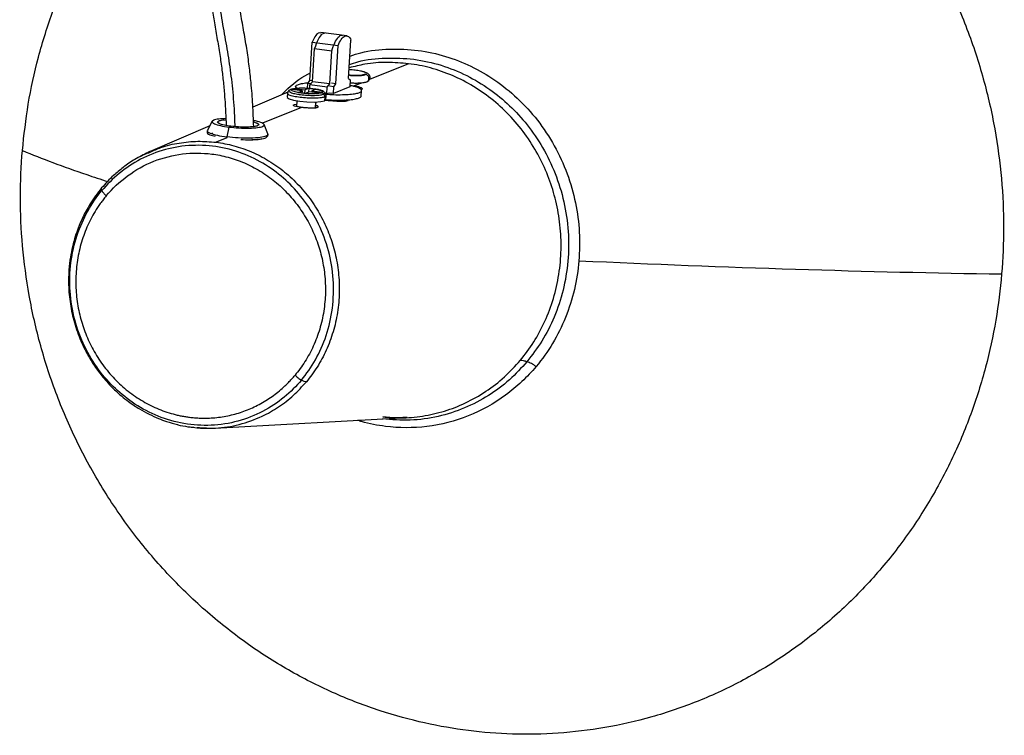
# Paper-space layout '_Dimétrica' of a CAD drawing. Header units: millimetres. Extents: x 187 to 366, y 4452 to 4684.
# Tile 1 of 2: x 187 to 366, y 4452 to 4582. Entities that reach past the tile are written whole.
import ezdxf

# ---------------------------------------------------------------- set-up
doc = ezdxf.new("R2010")
doc.units = ezdxf.units.MM

psp = doc.layouts.new('_Dimétrica')

# ---------------------------------------------------------------- linework, layer by layer
at = {"color": 7, "linetype": 'Continuous', "lineweight": 25}
for p, q in [((246.77, 4578.63), (242.06, 4579.22)), ((240.05, 4570.53), (240.48, 4577.45)), ((240.48, 4577.45), (245.19, 4576.86)), ((244.76, 4569.93), (245.19, 4576.86)), ((247.09, 4570.89), (247.53, 4577.84)), ((240.54, 4570.3), (240.92, 4576.31)), ((240.92, 4576.31), (244.06, 4575.91)), ((243.68, 4569.91), (244.06, 4575.91)), ((257.98, 4573.57), (250.86, 4570.67)), ((237.49, 4569.43), (237.46, 4569.09)), ((239.64, 4569.12), (239.7, 4569.98)), ((239.7, 4569.98), (240.05, 4570.53)), ((240.24, 4569.91), (239.7, 4569.98)), ((240.04, 4569.11), (240.08, 4569.71)), ((240.55, 4570.46), (240.05, 4570.53)), ((240.08, 4569.71), (240.54, 4570.3)), ((243.22, 4569.31), (240.08, 4569.71)), ((243.68, 4569.91), (240.54, 4570.3)), ((243.14, 4568.08), (243.22, 4569.31)), ((243.22, 4569.31), (243.68, 4569.91)), ((244.4, 4569.39), (243.62, 4569.48)), ((244.76, 4569.93), (243.97, 4570.03)), ((244.33, 4568.15), (244.4, 4569.39)), ((247.32, 4569.38), (244.33, 4568.15)), ((244.4, 4569.39), (244.76, 4569.93)), ((247.09, 4570.89), (247.4, 4570.62)), ((247.4, 4570.62), (247.32, 4569.38)), ((247.43, 4569.6), (248.11, 4569.55)), ((249.53, 4570.12), (248.11, 4569.55)), ((236.08, 4568.43), (229.72, 4565.68)), ((236.01, 4568.16), (235.97, 4567.47)), ((236.45, 4568.83), (236.31, 4568.69)), ((236.45, 4568.83), (236.62, 4568.92)), ((236.95, 4569.02), (236.75, 4568.96)), ((238.65, 4568.62), (236.77, 4568.86)), ((237.17, 4569.07), (237.15, 4568.81)), ((237.25, 4569.06), (239.14, 4568.82)), ((237.95, 4568.33), (238.65, 4568.62)), ((238.65, 4568.62), (238.62, 4568.23)), ((239.14, 4568.82), (239.09, 4568.16)), ((239.14, 4568.82), (239.84, 4569.12)), ((239.96, 4568.46), (239.26, 4568.16)), ((239.87, 4569.13), (239.82, 4568.4)), ((241.84, 4568.22), (239.96, 4568.46)), ((240.44, 4568.66), (240.43, 4568.4)), ((241.15, 4568.95), (240.44, 4568.66)), ((240.44, 4568.66), (242.33, 4568.42)), ((242.78, 4567.54), (242.74, 4566.85)), ((242.98, 4567.74), (242.78, 4567.54)), ((242.95, 4567.05), (243, 4567.74)), ((243.55, 4568.25), (243.14, 4568.08)), ((244.33, 4568.15), (243.55, 4568.25)), ((249.4, 4567.7), (249.46, 4568.68)), ((237.22, 4566.14), (237.65, 4566.24)), ((237.68, 4566.85), (237.62, 4565.79)), ((241.07, 4566.62), (241, 4565.52)), ((241.11, 4565.53), (241.18, 4566.63)), ((242.74, 4566.85), (242.94, 4567.05)), ((246.3, 4566.99), (246.75, 4566.8)), ((238.54, 4565.64), (231.47, 4562.75)), ((221.9, 4562.3), (211.06, 4557.61)), ((222.33, 4563.12), (221.47, 4561.49)), ((232.42, 4560.82), (231.77, 4562.53)), ((221.45, 4561.42), (221.44, 4561.13)), ((225.03, 4560.29), (225.39, 4562.07)), ((232.41, 4560.44), (232.43, 4560.74)), ((225.02, 4560.11), (223.06, 4559.31)), ((225.02, 4560.11), (225.03, 4560.29)), ((222.83, 4507.46), (257.74, 4509.36)), ((257.74, 4509.36), (257.29, 4509.37)), ((218.52, 4507.66), (218.7, 4507.61)), ((218.7, 4507.61), (218.99, 4507.61))]:
    psp.add_line(p, q, dxfattribs=at)
at = {"color": 7, "linetype": 'Continuous', "lineweight": 25, "flags": 128}
psp.add_lwpolyline([(235.98, 4567.47), (235.97, 4567.46), (236.28, 4567.2), (237.12, 4566.94), (238.24, 4566.75), (239.53, 4566.64), (240.91, 4566.61), (242.06, 4566.69), (242.74, 4566.85), (242.74, 4566.85)], dxfattribs=at)
at = {"color": 7, "linetype": 'Continuous', "lineweight": 25}
for points, knots in [([(284.66, 4640.64), (289.9, 4639.98), (295.29, 4638.8), (303.41, 4636.15), (306.12, 4635.11), (311.5, 4632.74), (314.18, 4631.41), (319.46, 4628.43), (322.06, 4626.78), (327.13, 4623.2), (329.61, 4621.26), (334.39, 4617.11), (336.7, 4614.89), (341.11, 4610.21), (343.21, 4607.75), (347.16, 4602.61), (349.01, 4599.94), (352.45, 4594.43), (354.03, 4591.59), (356.89, 4585.8), (358.18, 4582.84), (360.46, 4576.87), (361.45, 4573.84), (363.13, 4567.78), (363.82, 4564.75), (364.91, 4558.7), (365.31, 4555.69), (366.1, 4546.76), (366.08, 4540.96), (365.61, 4535.42)], [0, 0, 0, 0, 0.125, 0.125, 0.1875, 0.1875, 0.25, 0.25, 0.3125, 0.3125, 0.375, 0.375, 0.4375, 0.4375, 0.5, 0.5, 0.5625, 0.5625, 0.625, 0.625, 0.6875, 0.6875, 0.75, 0.75, 0.8125, 0.8125, 0.875, 0.875, 1, 1, 1, 1]), ([(187.89, 4557.81), (188.19, 4560.62), (188.82, 4566.34), (190.71, 4574.86), (193.39, 4583.38), (196.94, 4591.76), (201.34, 4599.88), (206.01, 4606.7), (210.6, 4612.32), (214.88, 4616.86), (219.47, 4621.07), (224.32, 4624.95), (229.43, 4628.39), (233.37, 4630.82), (235.69, 4631.88), (236.17, 4632.1)], [0, 0, 0, 0, 0.089138, 0.181277, 0.276153, 0.373438, 0.472738, 0.573607, 0.641498, 0.709711, 0.778086, 0.846461, 0.914674, 0.982565, 1, 1, 1, 1]), ([(232.55, 4625.61), (232.14, 4625.37), (231.28, 4624.87), (230.07, 4623.98), (228.97, 4622.95), (228.1, 4621.9), (227.44, 4620.97), (226.95, 4620.2), (226.55, 4619.51), (226, 4618.5), (225.25, 4616.98), (224.36, 4614.82), (223.49, 4612.33), (222.71, 4609.57), (222.06, 4606.6), (221.6, 4603.48), (221.33, 4600.35), (221.21, 4596.93), (221.27, 4593.35), (221.51, 4589.83), (221.83, 4586.79), (222.22, 4584), (222.68, 4581.23), (223.21, 4578.3), (223.71, 4575.36), (224.11, 4572.54), (224.41, 4569.84), (224.62, 4567.26), (224.78, 4564.76), (224.84, 4563.15), (224.87, 4562.36)], [0, 0, 0, 0, 0.036875, 0.076162, 0.109722, 0.137185, 0.15826, 0.172969, 0.185427, 0.199144, 0.230346, 0.265793, 0.30244, 0.339798, 0.377687, 0.415598, 0.453558, 0.491953, 0.543647, 0.592444, 0.636217, 0.675089, 0.718424, 0.76706, 0.816188, 0.859084, 0.896547, 0.935315, 0.968402, 1, 1, 1, 1]), ([(233.94, 4625.91), (233.41, 4625.6), (232.34, 4624.97), (230.69, 4623.58), (229.15, 4621.54), (227.8, 4619.14), (226.64, 4616.59), (225.56, 4613.68), (224.59, 4610.45), (223.79, 4606.92), (223.24, 4603.22), (222.93, 4599.54), (222.82, 4595.58), (222.93, 4591.46), (223.26, 4587.32), (223.8, 4583.15), (224.51, 4579.01), (225.29, 4574.69), (225.91, 4570.2), (226.3, 4566.01), (226.4, 4563.23), (226.44, 4562.15)], [0, 0, 0, 0, 0.053214, 0.108739, 0.165814, 0.20889, 0.252182, 0.295795, 0.339821, 0.384203, 0.428515, 0.472311, 0.516023, 0.574177, 0.631401, 0.686428, 0.757211, 0.825079, 0.89108, 0.957536, 1, 1, 1, 1]), ([(229.88, 4562.15), (229.83, 4563.48), (229.73, 4566.22), (229.43, 4569.86), (229.06, 4573.27), (228.6, 4576.45), (228.04, 4579.69), (227.46, 4582.93), (226.96, 4586.12), (226.57, 4589.32), (226.33, 4592.49), (226.23, 4595.41), (226.25, 4598.14), (226.38, 4600.78), (226.66, 4603.7), (227.18, 4606.74), (227.9, 4609.62), (228.72, 4612.18), (229.56, 4614.35), (230.24, 4615.82), (230.74, 4616.77), (231.08, 4617.36), (231.45, 4617.97), (231.93, 4618.66), (232.55, 4619.45), (233.33, 4620.2), (234.21, 4620.82), (234.82, 4621.16), (235.13, 4621.34)], [0, 0, 0, 0, 0.055183, 0.113791, 0.158817, 0.209875, 0.265504, 0.320023, 0.372984, 0.422075, 0.46903, 0.512518, 0.543829, 0.578009, 0.615, 0.65476, 0.694654, 0.733501, 0.770542, 0.803499, 0.817874, 0.83085, 0.843951, 0.863054, 0.888574, 0.920631, 0.96014, 1, 1, 1, 1]), ([(242.05, 4579.13), (241.89, 4579.15), (241.55, 4579.19), (240.99, 4578.54), (240.65, 4577.8), (240.48, 4577.45)], [0, 0, 0, 0, 0.311109, 0.666559, 1, 1, 1, 1]), ([(242.85, 4579.08), (242.67, 4579.07), (242.25, 4579.05), (241.53, 4578.11), (241.12, 4576.9), (240.92, 4576.31)], [0, 0, 0, 0, 0.264589, 0.634524, 1, 1, 1, 1]), ([(244.06, 4575.91), (244.23, 4576.43), (244.57, 4577.47), (245.21, 4578.4), (245.71, 4578.83), (245.94, 4578.68), (245.98, 4578.65)], [0, 0, 0, 0, 0.3094551, 0.6257728, 0.9315788, 1, 1, 1, 1]), ([(245.19, 4576.86), (245.36, 4577.28), (245.56, 4577.67), (245.98, 4578.27), (246.21, 4578.48), (246.66, 4578.67), (246.87, 4578.64), (247.24, 4578.38), (247.4, 4578.14), (247.53, 4577.84)], [0, 0, 0, 0, 0.25, 0.25, 0.5, 0.5, 0.75, 0.75, 1, 1, 1, 1]), ([(247.35, 4574.95), (248.01, 4575.17), (250.32, 4575.94), (254.51, 4576.33), (259.68, 4576.13), (264.66, 4575.04), (269.34, 4573.22), (273.74, 4570.67), (277.82, 4567.39), (281.48, 4563.38), (284.54, 4558.75), (286.87, 4553.69), (288.38, 4548.38), (289.12, 4543.05), (288.97, 4539.54), (288.9, 4537.82)], [0, 0, 0, 0, 0.033042, 0.116202, 0.198283, 0.278286, 0.355361, 0.432437, 0.51244, 0.59452, 0.677681, 0.760841, 0.842922, 0.922924, 1, 1, 1, 1]), ([(257.98, 4573.57), (256.67, 4573.68), (254.02, 4573.9), (250.39, 4573.63), (248.16, 4573.06), (247.22, 4572.82)], [0, 0, 0, 0, 0.3613651, 0.7310126, 1, 1, 1, 1]), ([(247.25, 4573.42), (247.75, 4573.59), (249.87, 4574.3), (253.82, 4574.69), (258.92, 4574.52), (263.89, 4573.42), (268.53, 4571.56), (272.7, 4569.06), (276.38, 4566.03), (279.63, 4562.49), (282.44, 4558.36), (284.71, 4553.66), (286.29, 4548.53), (287.08, 4543.15), (287.02, 4537.72), (286.15, 4532.48), (284.52, 4527.61), (282.32, 4523.23), (280.4, 4520.73), (279.47, 4519.51)], [0, 0, 0, 0, 0.02001, 0.084251, 0.148492, 0.211869, 0.273586, 0.332969, 0.389501, 0.446032, 0.505415, 0.567132, 0.630509, 0.69475, 0.758992, 0.822369, 0.884086, 0.943468, 1, 1, 1, 1]), ([(278.26, 4519.75), (279.12, 4520.79), (279.94, 4521.9), (281.43, 4524.27), (282.11, 4525.53), (283.31, 4528.17), (283.83, 4529.55), (284.68, 4532.4), (285.02, 4533.86), (285.48, 4536.83), (285.62, 4538.33), (285.69, 4541.34), (285.62, 4542.84), (285.3, 4545.79), (285.04, 4547.25), (284.36, 4550.07), (283.94, 4551.44), (282.95, 4554.07), (282.36, 4555.38), (281.01, 4557.94), (280.25, 4559.19), (278.55, 4561.6), (277.62, 4562.75), (275.6, 4564.93), (274.51, 4565.95), (272.22, 4567.82), (271.02, 4568.67), (268.52, 4570.19), (267.24, 4570.85), (264.62, 4571.97), (263.29, 4572.43), (260.63, 4573.15), (259.29, 4573.41), (257.98, 4573.57)], [0, 0, 0, 0, 0.0625, 0.0625, 0.125, 0.125, 0.1875, 0.1875, 0.25, 0.25, 0.3125, 0.3125, 0.375, 0.375, 0.4375, 0.4375, 0.5, 0.5, 0.5625, 0.5625, 0.625, 0.625, 0.6875, 0.6875, 0.75, 0.75, 0.8125, 0.8125, 0.875, 0.875, 0.9375, 0.9375, 1, 1, 1, 1]), ([(234.93, 4567.93), (235.16, 4568.17), (236.58, 4569.65), (238.35, 4570.99), (240, 4571.82), (240.14, 4571.89)], [0, 0, 0, 0, 0.151996, 0.927656, 1, 1, 1, 1]), ([(249.87, 4571.57), (249.76, 4571.54), (249.54, 4571.47), (248.92, 4571.42), (248.24, 4571.42), (247.63, 4571.44), (247.28, 4571.47), (247.13, 4571.48)], [0, 0, 0, 0, 0.2430776, 0.4799502, 0.6937893, 0.8744062, 1, 1, 1, 1]), ([(250.17, 4571.61), (250.26, 4571.66), (250.44, 4571.78), (250.16, 4571.99), (249.5, 4572.2), (248.56, 4572.35), (247.73, 4572.44), (247.29, 4572.44), (247.19, 4572.44)], [0, 0, 0, 0, 0.183009, 0.381096, 0.579183, 0.762191, 0.9452, 1, 1, 1, 1]), ([(247.23, 4571.47), (247.35, 4571.46), (247.85, 4571.41), (248.75, 4571.4), (249.68, 4571.46), (250.01, 4571.56), (250.17, 4571.61)], [0, 0, 0, 0, 0.1055789, 0.4114811, 0.7173833, 1, 1, 1, 1]), ([(250.47, 4570.3), (250.56, 4570.37), (250.76, 4570.49), (250.97, 4570.8), (251.04, 4571.14), (250.91, 4571.48), (250.65, 4571.76), (250.22, 4571.97), (249.8, 4572.12), (249.54, 4572.16), (249.52, 4572.17)], [0, 0, 0, 0, 0.091448, 0.179842, 0.339838, 0.478445, 0.5916, 0.793234, 0.982681, 1, 1, 1, 1]), ([(250.17, 4571.61), (250.09, 4571.61), (249.98, 4571.62), (249.89, 4571.57), (249.87, 4571.56)], [0, 0, 0, 0, 0.787102, 1, 1, 1, 1]), ([(250.46, 4570.32), (250.5, 4570.33), (250.61, 4570.39), (250.74, 4570.58), (250.8, 4570.83), (250.77, 4571.11), (250.64, 4571.36), (250.43, 4571.55), (250.26, 4571.59), (250.17, 4571.61)], [0, 0, 0, 0, 0.073368, 0.233917, 0.382245, 0.530573, 0.691123, 0.851672, 1, 1, 1, 1]), ([(237.76, 4569.13), (237.68, 4569.17), (237.44, 4569.31), (237.47, 4569.53), (237.8, 4569.77), (238.52, 4569.96), (239.21, 4570.08), (239.72, 4570.1), (239.78, 4570.1)], [0, 0, 0, 0, 0.098532, 0.323934, 0.534153, 0.744373, 0.969774, 1, 1, 1, 1]), ([(239.61, 4570.1), (239.61, 4570.1), (239.69, 4570.16), (239.78, 4570.19), (239.86, 4570.23)], [0, 0, 0, 0, 0.03949, 1, 1, 1, 1]), ([(242.95, 4568.04), (243.44, 4568.01), (244.47, 4567.94), (246, 4567.94), (247.38, 4568.01), (248.44, 4568.15), (249.14, 4568.34), (249.5, 4568.58), (249.46, 4568.86), (248.98, 4569.17), (248.27, 4569.42), (247.64, 4569.55), (247.43, 4569.6)], [0, 0, 0, 0, 0.0966633, 0.2064081, 0.316153, 0.4219386, 0.5205989, 0.6192593, 0.7250449, 0.8347898, 0.9445346, 1, 1, 1, 1]), ([(247.37, 4570.09), (247.64, 4570.08), (248.23, 4570.05), (249.12, 4570.07), (249.96, 4570.15), (250.3, 4570.25), (250.47, 4570.3)], [0, 0, 0, 0, 0.205479, 0.451075, 0.721661, 1, 1, 1, 1]), ([(248.11, 4569.55), (248.16, 4569.54), (248.25, 4569.53), (248.39, 4569.51), (248.51, 4569.48), (248.64, 4569.46), (248.75, 4569.43), (248.94, 4569.39), (249.16, 4569.32), (249.38, 4569.22), (249.53, 4569.13), (249.58, 4569.04), (249.57, 4568.98), (249.52, 4568.92), (249.46, 4568.89), (249.43, 4568.88)], [0, 0, 0, 0, 0.042175, 0.083945, 0.125484, 0.166973, 0.208591, 0.250517, 0.37501, 0.497684, 0.620713, 0.745928, 0.830646, 0.914818, 1, 1, 1, 1]), ([(242.78, 4567.54), (242.58, 4567.48), (242.17, 4567.36), (240.99, 4567.28), (239.61, 4567.31), (238.26, 4567.43), (237.07, 4567.63), (236.27, 4567.88), (235.93, 4568.08), (236.03, 4568.16), (236.03, 4568.17)], [0, 0, 0, 0, 0.134592, 0.280272, 0.425953, 0.560545, 0.695137, 0.840817, 0.986498, 1, 1, 1, 1]), ([(236.31, 4568.74), (236.24, 4568.67), (236.13, 4568.57), (236.06, 4568.4), (236.02, 4568.29), (236.02, 4568.22), (236.01, 4568.17)], [0, 0, 0, 0, 0.480687, 0.703923, 0.793687, 1, 1, 1, 1]), ([(236.31, 4568.69), (236.28, 4568.67), (236.17, 4568.57), (236.48, 4568.37), (237.24, 4568.13), (238.36, 4567.95), (239.64, 4567.83), (240.93, 4567.81), (242.04, 4567.88), (242.43, 4568), (242.62, 4568.05)], [0, 0, 0, 0, 0.042313, 0.183739, 0.325165, 0.455826, 0.586487, 0.727913, 0.869339, 1, 1, 1, 1]), ([(236.62, 4568.92), (236.65, 4568.93), (236.74, 4568.99), (236.85, 4568.98), (236.93, 4568.97)], [0, 0, 0, 0, 0.290434, 1, 1, 1, 1]), ([(237.95, 4568.33), (237.75, 4568.36), (237.57, 4568.4), (237.25, 4568.49), (237.11, 4568.54), (236.9, 4568.63), (236.83, 4568.68), (236.75, 4568.77), (236.74, 4568.82), (236.77, 4568.86)], [0, 0, 0, 0, 0.25, 0.25, 0.5, 0.5, 0.75, 0.75, 1, 1, 1, 1]), ([(237.25, 4569.06), (237.39, 4569.09), (237.55, 4569.11), (237.94, 4569.15), (238.15, 4569.16), (238.62, 4569.17), (238.86, 4569.17), (239.35, 4569.15), (239.6, 4569.14), (239.84, 4569.12)], [0, 0, 0, 0, 0.25, 0.25, 0.5, 0.5, 0.75, 0.75, 1, 1, 1, 1]), ([(241.84, 4568.22), (241.7, 4568.19), (241.54, 4568.17), (241.16, 4568.13), (240.94, 4568.12), (240.48, 4568.11), (240.23, 4568.11), (239.74, 4568.13), (239.49, 4568.14), (239.26, 4568.16)], [0, 0, 0, 0, 0.25, 0.25, 0.5, 0.5, 0.75, 0.75, 1, 1, 1, 1]), ([(239.87, 4569.13), (239.94, 4569.12), (240.09, 4569.1), (240.31, 4569.07), (240.45, 4569.06), (240.52, 4569.05)], [0, 0, 0, 0, 0.339717, 0.672022, 1, 1, 1, 1]), ([(240.52, 4569.05), (240.63, 4569.03), (240.85, 4569.01), (241.07, 4568.98), (241.18, 4568.96)], [0, 0, 0, 0, 0.493407, 1, 1, 1, 1]), ([(241.15, 4568.95), (241.34, 4568.92), (241.52, 4568.88), (241.84, 4568.79), (241.98, 4568.74), (242.19, 4568.65), (242.27, 4568.6), (242.35, 4568.51), (242.35, 4568.46), (242.33, 4568.42)], [0, 0, 0, 0, 0.25, 0.25, 0.5, 0.5, 0.75, 0.75, 1, 1, 1, 1]), ([(242.71, 4568.4), (242.65, 4568.45), (242.49, 4568.59), (242.16, 4568.72), (241.79, 4568.84), (241.48, 4568.9), (241.4, 4568.91)], [0, 0, 0, 0, 0.172052, 0.466443, 0.877994, 1, 1, 1, 1]), ([(242.17, 4568.31), (242.12, 4568.29), (242.04, 4568.26), (241.96, 4568.22), (241.92, 4568.2)], [0, 0, 0, 0, 0.49932, 1, 1, 1, 1]), ([(242.41, 4568.41), (242.38, 4568.4), (242.33, 4568.38), (242.25, 4568.34), (242.19, 4568.32), (242.17, 4568.31)], [0, 0, 0, 0, 0.3397169, 0.6720225, 1, 1, 1, 1]), ([(242.17, 4568.31), (242.25, 4568.3), (242.33, 4568.27), (242.49, 4568.18), (242.56, 4568.12), (242.62, 4568.05)], [0, 0, 0, 0, 0.5, 0.5, 1, 1, 1, 1]), ([(242.73, 4568.33), (242.77, 4568.3), (242.92, 4568.2), (242.75, 4568.11), (242.62, 4568.05)], [0, 0, 0, 0, 0.245427, 1, 1, 1, 1]), ([(242.78, 4567.54), (242.78, 4567.63), (242.77, 4567.72), (242.72, 4567.9), (242.67, 4567.98), (242.62, 4568.05)], [0, 0, 0, 0, 0.5, 0.5, 1, 1, 1, 1]), ([(243, 4567.74), (242.99, 4567.84), (242.98, 4567.99), (242.91, 4568.15), (242.85, 4568.25), (242.81, 4568.31), (242.78, 4568.34)], [0, 0, 0, 0, 0.432231, 0.646428, 0.754156, 1, 1, 1, 1]), ([(242.96, 4567.06), (243.42, 4567.03), (244.43, 4566.96), (245.94, 4566.95), (247.32, 4567.02), (248.38, 4567.17), (249.07, 4567.36), (249.4, 4567.55), (249.36, 4567.67), (249.35, 4567.7)], [0, 0, 0, 0, 0.141304, 0.308956, 0.476608, 0.638211, 0.78893, 0.939649, 1, 1, 1, 1]), ([(238.54, 4565.64), (238.28, 4565.67), (237.76, 4565.75), (237.24, 4565.87), (237.06, 4565.97), (237.08, 4566.02), (237.08, 4566.02)], [0, 0, 0, 0, 0.317623, 0.632916, 0.954825, 1, 1, 1, 1]), ([(237.1, 4566.07), (237.11, 4566.08), (237.12, 4566.09), (237.15, 4566.1), (237.18, 4566.12), (237.21, 4566.13), (237.22, 4566.14)], [0, 0, 0, 0, 0.248023, 0.49693, 0.747375, 1, 1, 1, 1]), ([(241.14, 4566.03), (241.22, 4566.01), (241.49, 4565.92), (241.58, 4565.79), (241.56, 4565.67), (241.47, 4565.63), (241.42, 4565.6)], [0, 0, 0, 0, 0.1788692, 0.5839108, 0.7915294, 1, 1, 1, 1]), ([(247.04, 4566.85), (246.8, 4566.79), (246.31, 4566.68), (245, 4566.71), (243.75, 4566.81), (243.02, 4566.9), (242.81, 4566.92)], [0, 0, 0, 0, 0.29345, 0.584212, 0.87649, 1, 1, 1, 1]), ([(241.42, 4565.6), (241.4, 4565.6), (241.37, 4565.58), (241.3, 4565.57), (241.22, 4565.55), (241.14, 4565.54), (241.05, 4565.52), (240.89, 4565.51), (240.62, 4565.5), (240.24, 4565.5), (239.82, 4565.52), (239.44, 4565.54), (239.1, 4565.57), (238.82, 4565.6), (238.63, 4565.63), (238.54, 4565.64)], [0, 0, 0, 0, 0.042802, 0.0851703, 0.127294, 0.1693645, 0.2115729, 0.2541069, 0.3813963, 0.5074462, 0.6307564, 0.7538827, 0.8361597, 0.9177443, 1, 1, 1, 1]), ([(224.82, 4563.61), (224.36, 4563.59), (223.39, 4563.54), (222.51, 4563.32), (222.18, 4563.02), (222.62, 4562.66), (223.74, 4562.32), (224.86, 4562.15), (225.39, 4562.07)], [0, 0, 0, 0, 0.148973, 0.313748, 0.478523, 0.656874, 0.835225, 1, 1, 1, 1]), ([(225.74, 4562.21), (225.32, 4562.28), (224.44, 4562.41), (223.55, 4562.68), (223.21, 4562.96), (223.47, 4563.2), (224.04, 4563.36), (224.63, 4563.39), (224.83, 4563.4)], [0, 0, 0, 0, 0.176616, 0.367784, 0.558952, 0.735568, 0.912185, 1, 1, 1, 1]), ([(225.39, 4562.07), (225.98, 4562.01), (227.19, 4561.88), (229.08, 4561.85), (230.63, 4561.96), (231.6, 4562.18), (231.92, 4562.48), (231.46, 4562.84), (230.66, 4563.11), (229.96, 4563.22), (229.83, 4563.24)], [0, 0, 0, 0, 0.131773, 0.274402, 0.417032, 0.548805, 0.680578, 0.823207, 0.965837, 1, 1, 1, 1]), ([(229.84, 4563), (230.06, 4562.94), (230.62, 4562.79), (230.88, 4562.54), (230.64, 4562.3), (229.87, 4562.12), (228.65, 4562.04), (227.16, 4562.07), (226.2, 4562.17), (225.74, 4562.21)], [0, 0, 0, 0, 0.10584, 0.260763, 0.403894, 0.547024, 0.701947, 0.85687, 1, 1, 1, 1]), ([(221.47, 4561.13), (221.46, 4561.12), (221.31, 4560.99), (221.73, 4560.71), (222.55, 4560.49), (222.9, 4560.4)], [0, 0, 0, 0, 0.042401, 0.594872, 1, 1, 1, 1]), ([(221.48, 4561.42), (221.47, 4561.41), (221.33, 4561.28), (221.87, 4560.98), (223.11, 4560.58), (224.41, 4560.39), (225.03, 4560.29)], [0, 0, 0, 0, 0.025577, 0.358841, 0.692104, 1, 1, 1, 1]), ([(222.19, 4560.83), (222.19, 4560.85), (222.19, 4560.91), (222.35, 4560.99), (222.45, 4561.03)], [0, 0, 0, 0, 0.408773, 1, 1, 1, 1]), ([(232.37, 4560.82), (232.4, 4560.8), (232.58, 4560.66), (232.16, 4560.42), (231.11, 4560.16), (229.29, 4560.04), (227.1, 4560.08), (225.7, 4560.22), (225.03, 4560.29)], [0, 0, 0, 0, 0.023858, 0.212857, 0.401857, 0.606429, 0.811, 1, 1, 1, 1]), ([(227.54, 4559.8), (228.11, 4559.78), (229.43, 4559.74), (231.06, 4559.87), (232.2, 4560.11), (232.33, 4560.34), (232.39, 4560.45)], [0, 0, 0, 0, 0.217539, 0.499913, 0.760792, 1, 1, 1, 1]), ([(238.53, 4516.17), (239.45, 4517.27), (240.31, 4518.51), (241.84, 4521.22), (242.5, 4522.69), (243.54, 4525.84), (243.93, 4527.5), (244.36, 4530.92), (244.42, 4532.68), (244.18, 4536.19), (243.89, 4537.93), (242.99, 4541.3), (242.38, 4542.92), (240.92, 4545.94), (240.06, 4547.35), (238.17, 4549.91), (237.15, 4551.06), (235.02, 4553.08), (233.83, 4554.03), (231.23, 4555.73), (229.82, 4556.48), (226.82, 4557.68), (225.24, 4558.14), (222, 4558.71), (220.34, 4558.81), (217.05, 4558.66), (215.41, 4558.41), (212.27, 4557.55), (210.76, 4556.96), (207.95, 4555.49), (206.65, 4554.62), (204.29, 4552.7), (203.24, 4551.64), (202.32, 4550.54)], [0, 0, 0, 0, 0.0625, 0.0625, 0.125, 0.125, 0.1875, 0.1875, 0.25, 0.25, 0.3125, 0.3125, 0.375, 0.375, 0.4375, 0.4375, 0.5, 0.5, 0.5625, 0.5625, 0.625, 0.625, 0.6875, 0.6875, 0.75, 0.75, 0.8125, 0.8125, 0.875, 0.875, 0.9375, 0.9375, 1, 1, 1, 1]), ([(211.1, 4557.52), (211.73, 4557.82), (213.4, 4558.61), (216.33, 4559.23), (219.7, 4559.6), (221.95, 4559.41), (223.06, 4559.31)], [0, 0, 0, 0, 0.170739, 0.451875, 0.729132, 1, 1, 1, 1]), ([(223.06, 4559.31), (224.12, 4559.18), (225.19, 4558.97), (227.34, 4558.39), (228.42, 4558.02), (230.53, 4557.11), (231.57, 4556.58), (233.58, 4555.35), (234.56, 4554.67), (236.4, 4553.15), (237.28, 4552.33), (238.91, 4550.57), (239.67, 4549.64), (241.04, 4547.7), (241.66, 4546.69), (242.75, 4544.62), (243.22, 4543.57), (244.02, 4541.44), (244.36, 4540.34), (244.91, 4538.06), (245.11, 4536.88), (245.37, 4534.5), (245.43, 4533.28), (245.37, 4530.86), (245.26, 4529.64), (244.89, 4527.24), (244.62, 4526.06), (243.93, 4523.77), (243.51, 4522.65), (242.54, 4520.52), (241.99, 4519.5), (240.78, 4517.59), (240.13, 4516.69), (239.43, 4515.86)], [0, 0, 0, 0, 0.0625, 0.0625, 0.125, 0.125, 0.1875, 0.1875, 0.25, 0.25, 0.3125, 0.3125, 0.375, 0.375, 0.4375, 0.4375, 0.5, 0.5, 0.5625, 0.5625, 0.625, 0.625, 0.6875, 0.6875, 0.75, 0.75, 0.8125, 0.8125, 0.875, 0.875, 0.9375, 0.9375, 1, 1, 1, 1]), ([(231.37, 4559.93), (231.25, 4559.89), (231, 4559.81), (230.41, 4559.75), (229.84, 4559.78), (229.53, 4559.79)], [0, 0, 0, 0, 0.3168651, 0.6337752, 1, 1, 1, 1]), ([(268.84, 4452.59), (263.6, 4453.25), (258.21, 4454.43), (250.09, 4457.08), (247.38, 4458.11), (242, 4460.48), (239.32, 4461.82), (234.04, 4464.8), (231.44, 4466.44), (226.37, 4470.03), (223.89, 4471.97), (219.11, 4476.12), (216.8, 4478.33), (212.39, 4483.01), (210.29, 4485.48), (206.34, 4490.61), (204.49, 4493.29), (201.05, 4498.8), (199.47, 4501.64), (196.61, 4507.43), (195.32, 4510.39), (193.04, 4516.36), (192.05, 4519.38), (190.37, 4525.44), (189.68, 4528.48), (188.59, 4534.53), (188.19, 4537.54), (187.4, 4546.46), (187.42, 4552.27), (187.89, 4557.81)], [0, 0, 0, 0, 0.125, 0.125, 0.1875, 0.1875, 0.25, 0.25, 0.3125, 0.3125, 0.375, 0.375, 0.4375, 0.4375, 0.5, 0.5, 0.5625, 0.5625, 0.625, 0.625, 0.6875, 0.6875, 0.75, 0.75, 0.8125, 0.8125, 0.875, 0.875, 1, 1, 1, 1]), ([(187.89, 4557.81), (189.7, 4557.09), (193.33, 4555.64), (198.55, 4553.76), (202.1, 4552.61), (203.38, 4552.19)], [0, 0, 0, 0, 0.3900181, 0.7805754, 1, 1, 1, 1]), ([(203.1, 4549.57), (204.23, 4550.92), (205.54, 4552.16), (208.45, 4554.29), (210.05, 4555.19), (213.43, 4556.53), (215.2, 4556.98), (218.75, 4557.41), (220.53, 4557.4), (222.25, 4557.18)], [0, 0, 0, 0, 0.25, 0.25, 0.5, 0.5, 0.75, 0.75, 1, 1, 1, 1]), ([(211.05, 4557.61), (210.22, 4557.21), (208.63, 4556.45), (207.02, 4555.44), (206.27, 4554.82), (206.17, 4554.73)], [0, 0, 0, 0, 0.487811, 0.930037, 1, 1, 1, 1]), ([(208.85, 4556.5), (208.89, 4556.53), (209.57, 4557), (210.36, 4557.27), (211.1, 4557.52)], [0, 0, 0, 0, 0.065657, 1, 1, 1, 1]), ([(222.25, 4557.18), (223.23, 4557.06), (224.22, 4556.87), (226.2, 4556.33), (227.2, 4555.99), (229.15, 4555.15), (230.11, 4554.66), (231.97, 4553.53), (232.87, 4552.89), (234.57, 4551.5), (235.38, 4550.74), (236.89, 4549.12), (237.59, 4548.25), (238.85, 4546.46), (239.42, 4545.52), (240.43, 4543.62), (240.87, 4542.64), (241.6, 4540.68), (241.92, 4539.66), (242.43, 4537.55), (242.62, 4536.47), (242.86, 4534.26), (242.91, 4533.15), (242.86, 4530.9), (242.76, 4529.78), (242.41, 4527.57), (242.16, 4526.48), (241.53, 4524.36), (241.14, 4523.33), (240.24, 4521.36), (239.73, 4520.42), (238.62, 4518.65), (238.01, 4517.82), (237.37, 4517.05)], [0, 0, 0, 0, 0.0625, 0.0625, 0.125, 0.125, 0.1875, 0.1875, 0.25, 0.25, 0.3125, 0.3125, 0.375, 0.375, 0.4375, 0.4375, 0.5, 0.5, 0.5625, 0.5625, 0.625, 0.625, 0.6875, 0.6875, 0.75, 0.75, 0.8125, 0.8125, 0.875, 0.875, 0.9375, 0.9375, 1, 1, 1, 1]), ([(206.17, 4554.73), (205.58, 4554.27), (204.17, 4553.17), (202.96, 4551.81), (202.26, 4551.02)], [0, 0, 0, 0, 0.416282, 1, 1, 1, 1]), ([(205.18, 4553.91), (205.24, 4553.98), (205.38, 4554.13), (205.54, 4554.23), (205.63, 4554.29)], [0, 0, 0, 0, 0.47212, 1, 1, 1, 1]), ([(202.26, 4551.02), (201.53, 4550.07), (200.23, 4548.38), (198.9, 4545.88), (198.05, 4543.89), (197.45, 4542.16), (196.96, 4540.4), (196.56, 4538.37), (196.26, 4535.76), (196.24, 4532.62), (196.67, 4529.12), (197.52, 4525.73), (198.66, 4522.79), (199.97, 4520.29), (201.33, 4518.18), (202.7, 4516.43), (203.9, 4515.12), (204.88, 4514.16), (205.93, 4513.22), (207.35, 4512.1), (209.03, 4510.98), (210.84, 4509.98), (212.49, 4509.24), (214.21, 4508.59), (215.38, 4508.27), (216.06, 4508.1)], [0, 0, 0, 0, 0.068009, 0.121927, 0.159905, 0.189785, 0.224901, 0.261905, 0.30483, 0.371139, 0.435173, 0.498938, 0.563919, 0.608596, 0.655212, 0.703133, 0.732555, 0.75486, 0.780053, 0.811798, 0.856788, 0.894214, 0.930032, 0.959911, 1, 1, 1, 1]), ([(238.53, 4516.17), (237.6, 4515.07), (236.55, 4514.01), (234.2, 4512.09), (232.9, 4511.22), (230.09, 4509.76), (228.58, 4509.16), (225.43, 4508.3), (223.8, 4508.05), (220.5, 4507.9), (218.84, 4508.01), (215.6, 4508.57), (214.02, 4509.03), (211.03, 4510.23), (209.62, 4510.98), (207.02, 4512.68), (205.83, 4513.63), (203.69, 4515.66), (202.67, 4516.8), (200.79, 4519.36), (199.93, 4520.77), (198.46, 4523.8), (197.86, 4525.41), (196.96, 4528.78), (196.67, 4530.52), (196.43, 4534.03), (196.48, 4535.79), (196.92, 4539.21), (197.3, 4540.88), (198.35, 4544.02), (199.01, 4545.49), (200.53, 4548.2), (201.39, 4549.44), (202.32, 4550.54)], [0, 0, 0, 0, 0.0625, 0.0625, 0.125, 0.125, 0.1875, 0.1875, 0.25, 0.25, 0.3125, 0.3125, 0.375, 0.375, 0.4375, 0.4375, 0.5, 0.5, 0.5625, 0.5625, 0.625, 0.625, 0.6875, 0.6875, 0.75, 0.75, 0.8125, 0.8125, 0.875, 0.875, 0.9375, 0.9375, 1, 1, 1, 1]), ([(202.32, 4550.54), (202.25, 4550.69), (202.17, 4550.9), (202.25, 4550.98), (202.28, 4551)], [0, 0, 0, 0, 0.700303, 1, 1, 1, 1]), ([(202.32, 4550.54), (202.39, 4550.4), (202.51, 4550.23), (202.78, 4549.89), (202.94, 4549.73), (203.1, 4549.57)], [0, 0, 0, 0, 0.5, 0.5, 1, 1, 1, 1]), ([(203.1, 4549.57), (203.01, 4549.46), (202.82, 4549.24), (202.55, 4548.89), (202.29, 4548.54), (202.03, 4548.19), (201.78, 4547.83), (201.53, 4547.46), (201.09, 4546.77), (200.48, 4545.72), (199.76, 4544.28), (199.14, 4542.77), (198.43, 4540.68), (197.82, 4537.96), (197.52, 4534.61), (197.66, 4531.27), (198.22, 4528.03), (199.18, 4524.94), (200.5, 4521.99), (202.21, 4519.21), (204.29, 4516.63), (206.71, 4514.37), (208.95, 4512.78), (210.84, 4511.72), (212.28, 4511.04), (213.76, 4510.47), (215, 4510.09), (215.99, 4509.83), (216.73, 4509.68), (217.48, 4509.54), (217.98, 4509.47), (218.23, 4509.44)], [0, 0, 0, 0, 0.008644, 0.017281, 0.025914, 0.034545, 0.043179, 0.051818, 0.060464, 0.091556, 0.122657, 0.154356, 0.186065, 0.25006, 0.314054, 0.377424, 0.43958, 0.500001, 0.560422, 0.622578, 0.685948, 0.749942, 0.813937, 0.845636, 0.877345, 0.908436, 0.939538, 0.95466, 0.969766, 0.984874, 1, 1, 1, 1]), ([(288.9, 4537.82), (288.75, 4536.08), (288.48, 4534.33), (287.66, 4530.88), (287.12, 4529.18), (285.8, 4525.91), (285.01, 4524.33), (283.22, 4521.35), (282.22, 4519.94), (281.14, 4518.65)], [0, 0, 0, 0, 0.25, 0.25, 0.5, 0.5, 0.75, 0.75, 1, 1, 1, 1]), ([(288.9, 4537.82), (302.22, 4537.21), (315.35, 4536.7), (341, 4535.9), (353.52, 4535.6), (365.61, 4535.42)], [0, 0, 0, 0, 0.5, 0.5, 1, 1, 1, 1]), ([(365.61, 4535.42), (365.15, 4529.88), (364.2, 4524.19), (361.94, 4515.65), (361.04, 4512.8), (358.97, 4507.15), (357.79, 4504.35), (355.14, 4498.84), (353.66, 4496.13), (350.44, 4490.84), (348.69, 4488.27), (344.91, 4483.31), (342.89, 4480.93), (338.61, 4476.39), (336.35, 4474.23), (331.63, 4470.19), (329.16, 4468.3), (324.07, 4464.82), (321.44, 4463.23), (316.07, 4460.35), (313.32, 4459.07), (307.75, 4456.83), (304.93, 4455.87), (299.27, 4454.27), (296.43, 4453.63), (290.76, 4452.65), (287.93, 4452.31), (279.55, 4451.74), (274.07, 4451.93), (268.84, 4452.59)], [0, 0, 0, 0, 0.125, 0.125, 0.1875, 0.1875, 0.25, 0.25, 0.3125, 0.3125, 0.375, 0.375, 0.4375, 0.4375, 0.5, 0.5, 0.5625, 0.5625, 0.625, 0.625, 0.6875, 0.6875, 0.75, 0.75, 0.8125, 0.8125, 0.875, 0.875, 1, 1, 1, 1]), ([(279.47, 4519.51), (278.44, 4518.38), (276.33, 4516.07), (272.49, 4513.24), (268.14, 4510.96), (263.35, 4509.45), (258.32, 4508.72), (254.93, 4508.99), (253.25, 4509.12)], [0, 0, 0, 0, 0.1534249, 0.3145882, 0.4820861, 0.65409, 0.8284389, 1, 1, 1, 1]), ([(253.31, 4509.51), (254.38, 4509.42), (256.79, 4509.22), (260.55, 4509.57), (264.51, 4510.46), (268.38, 4511.96), (272.04, 4514.04), (275.42, 4516.63), (277.32, 4518.72), (278.26, 4519.75)], [0, 0, 0, 0, 0.114603, 0.258086, 0.403606, 0.549881, 0.702481, 0.852974, 1, 1, 1, 1]), ([(278.26, 4519.75), (278.41, 4519.77), (278.59, 4519.76), (279, 4519.68), (279.22, 4519.61), (279.47, 4519.51)], [0, 0, 0, 0, 0.5, 0.5, 1, 1, 1, 1]), ([(281.14, 4518.65), (280.84, 4518.84), (280.55, 4519.01), (279.98, 4519.3), (279.72, 4519.42), (279.47, 4519.51)], [0, 0, 0, 0, 0.5, 0.5, 1, 1, 1, 1]), ([(281.14, 4518.65), (279.53, 4516.73), (277.66, 4514.96), (273.5, 4511.91), (271.21, 4510.63), (266.39, 4508.71), (263.86, 4508.07), (258.78, 4507.45), (256.24, 4507.47), (253.79, 4507.77)], [0, 0, 0, 0, 0.25, 0.25, 0.5, 0.5, 0.75, 0.75, 1, 1, 1, 1]), ([(218.23, 4509.44), (218.37, 4509.42), (218.66, 4509.39), (219.1, 4509.35), (219.53, 4509.31), (219.97, 4509.29), (220.4, 4509.27), (221.14, 4509.26), (222.17, 4509.29), (223.5, 4509.41), (224.83, 4509.62), (226.59, 4510.01), (228.75, 4510.71), (230.8, 4511.69), (232.36, 4512.62), (233.48, 4513.38), (234.55, 4514.21), (235.44, 4515.01), (236.18, 4515.73), (236.79, 4516.38), (237.17, 4516.83), (237.37, 4517.05)], [0, 0, 0, 0, 0.0203353, 0.0406568, 0.0609719, 0.0812883, 0.1016134, 0.1219548, 0.1842113, 0.2464899, 0.3096424, 0.3728174, 0.5000028, 0.6271882, 0.6903407, 0.7535157, 0.8157721, 0.8780508, 0.9187057, 0.9593353, 1, 1, 1, 1]), ([(219.6, 4507.58), (220.72, 4507.51), (223.29, 4507.33), (227.29, 4508.02), (231.14, 4509.38), (234.41, 4511.24), (237.14, 4513.33), (238.67, 4515.02), (239.43, 4515.86)], [0, 0, 0, 0, 0.15031, 0.345791, 0.543409, 0.698202, 0.85086, 1, 1, 1, 1]), ([(237.37, 4517.05), (237.53, 4516.9), (237.72, 4516.74), (238.11, 4516.43), (238.33, 4516.29), (238.53, 4516.17)], [0, 0, 0, 0, 0.5, 0.5, 1, 1, 1, 1]), ([(239.43, 4515.86), (239.33, 4515.85), (239.2, 4515.87), (238.89, 4515.98), (238.71, 4516.06), (238.53, 4516.17)], [0, 0, 0, 0, 0.5, 0.5, 1, 1, 1, 1]), ([(253.79, 4507.77), (252.33, 4507.97), (250.63, 4508.2), (249.01, 4508.79), (248.78, 4508.88)], [0, 0, 0, 0, 0.860166, 1, 1, 1, 1]), ([(257.29, 4509.37), (256.38, 4509.34), (255.05, 4509.29), (253.73, 4509.46), (253.31, 4509.51)], [0, 0, 0, 0, 0.6821996, 1, 1, 1, 1]), ([(216.06, 4508.1), (216.07, 4508.09), (216.69, 4507.91), (217.86, 4507.71), (219.02, 4507.59), (219.57, 4507.54)], [0, 0, 0, 0, 0.009347, 0.540257, 1, 1, 1, 1]), ([(219.57, 4507.54), (219.78, 4507.52), (220.87, 4507.39), (221.97, 4507.43), (222.86, 4507.47)], [0, 0, 0, 0, 0.194528, 1, 1, 1, 1])]:
    psp.add_open_spline(points, degree=3, knots=knots, dxfattribs=at)
for points in [[(236.68, 4568.86), (236.77, 4568.91), (236.85, 4568.94), (236.93, 4568.97)], [(236.77, 4568.86), (236.74, 4568.86), (236.71, 4568.86), (236.68, 4568.86)], [(236.93, 4568.97), (237, 4569), (237.08, 4569.04), (237.17, 4569.07)], [(237.17, 4569.07), (237.2, 4569.07), (237.23, 4569.06), (237.25, 4569.06)], [(237.92, 4568.31), (237.93, 4568.32), (237.94, 4568.32), (237.95, 4568.33)], [(238.57, 4568.23), (238.37, 4568.26), (238.15, 4568.29), (237.92, 4568.31)], [(239.23, 4568.14), (238.99, 4568.18), (238.77, 4568.21), (238.57, 4568.23)], [(239.26, 4568.16), (239.25, 4568.16), (239.24, 4568.15), (239.23, 4568.14)], [(239.84, 4569.12), (239.85, 4569.12), (239.86, 4569.12), (239.87, 4569.13)], [(241.18, 4568.96), (241.17, 4568.96), (241.16, 4568.96), (241.15, 4568.95)], [(241.92, 4568.2), (241.89, 4568.21), (241.87, 4568.21), (241.84, 4568.22)], [(242.33, 4568.42), (242.35, 4568.42), (242.38, 4568.41), (242.41, 4568.41)]]:
    psp.add_open_spline(points, degree=3, dxfattribs=at)

doc.saveas('drawing.dxf')
